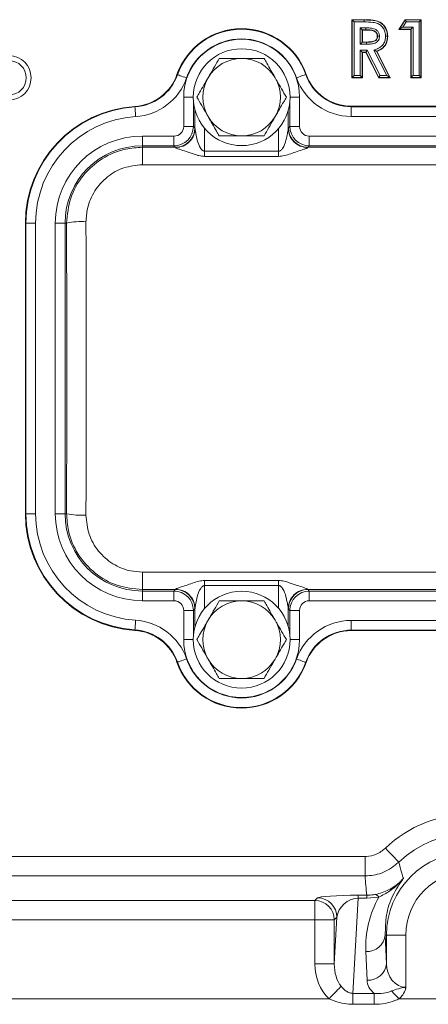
# Model space of a CAD drawing. Header units: millimetres. Extents: x 0 to 8410, y 0 to 5940.
# Tile 214 of 256: x 7441 to 7483, y 1395 to 1497. Entities that reach past the tile are written whole.
import ezdxf

# ---------------------------------------------------------------- set-up
doc = ezdxf.new("R2010")
doc.units = ezdxf.units.MM
doc.header["$LTSCALE"] = 10

msp = doc.modelspace()

# ---------------------------------------------------------------- linework, layer by layer
at = {"color": 7, "linetype": 'Continuous', "lineweight": 0}
for p, q in [((7475.385334, 1497.044765), (7476.640141, 1497.044765)), ((7475.413514, 1497.016587), (7475.385334, 1497.044765)), ((7475.385334, 1491.044767), (7475.385334, 1497.044765)), ((7476.640092, 1496.816702), (7476.640092, 1497.016587)), ((7480.231488, 1496.044763), (7480.874517, 1497.044765)), ((7480.8899, 1497.016587), (7480.874517, 1497.044765)), ((7480.874517, 1497.044765), (7482.53918, 1497.044765)), ((7482.511, 1497.016587), (7482.53918, 1497.044765)), ((7482.53918, 1497.044765), (7482.53918, 1491.044767)), ((7476.434077, 1495.996021), (7476.462257, 1495.967843)), ((7476.828843, 1495.967843), (7476.462257, 1495.967843)), ((7476.462257, 1495.967843), (7476.462257, 1494.737074)), ((7480.283112, 1496.072948), (7480.231488, 1496.044763)), ((7481.462257, 1496.044763), (7480.231488, 1496.044763)), ((7481.490437, 1496.072948), (7481.462257, 1496.044763)), ((7481.462257, 1491.044767), (7481.462257, 1496.044763)), ((7476.434077, 1494.708888), (7476.462257, 1494.737074)), ((7476.434077, 1494.708888), (7476.881887, 1494.708888)), ((7476.462257, 1494.737074), (7476.881728, 1494.737074)), ((7476.434077, 1493.68833), (7476.462257, 1493.660152)), ((7476.827642, 1493.660152), (7476.462257, 1493.660152)), ((7476.462257, 1493.660152), (7476.462257, 1491.044767)), ((7476.844973, 1493.68833), (7476.827642, 1493.660152)), ((7478.149758, 1491.044767), (7476.827642, 1493.660152)), ((7477.922897, 1493.798129), (7479.301043, 1491.072946)), ((7477.962257, 1493.782744), (7479.346872, 1491.044767)), ((7475.413514, 1491.072946), (7475.385334, 1491.044767)), ((7476.462257, 1491.044767), (7475.385334, 1491.044767)), ((7476.434077, 1491.072946), (7476.462257, 1491.044767)), ((7478.167088, 1491.072946), (7478.149758, 1491.044767)), ((7479.346872, 1491.044767), (7478.149758, 1491.044767)), ((7479.301043, 1491.072946), (7479.346872, 1491.044767)), ((7481.490437, 1491.072946), (7481.462257, 1491.044767)), ((7482.53918, 1491.044767), (7481.462257, 1491.044767)), ((7482.511, 1491.072946), (7482.53918, 1491.044767)), ((7475.314427, 1488.114588), (7512.68701, 1488.114588)), ((7459.184301, 1485.825807), (7459.184301, 1487.702333)), ((7468.817136, 1487.702333), (7468.817136, 1485.825807)), ((7441.6809, 1446.044766), (7441.6809, 1476.044767)), ((7459.184301, 1434.387196), (7459.184301, 1436.263722)), ((7468.817136, 1436.263722), (7468.817136, 1434.387196)), ((7512.68701, 1433.974944), (7475.314427, 1433.974944))]:
    msp.add_line(p, q, dxfattribs=at)
at = {"color": 8, "linetype": 'Continuous', "lineweight": 0}
for p, q in [((7475.413514, 1497.016587), (7476.640092, 1497.016587)), ((7475.413514, 1491.072946), (7475.413514, 1497.016587)), ((7475.613393, 1496.816702), (7475.613393, 1491.272822)), ((7476.640092, 1496.816702), (7475.613393, 1496.816702)), ((7480.283112, 1496.072948), (7480.8899, 1497.016587)), ((7480.999008, 1496.816702), (7480.649275, 1496.272825)), ((7480.649275, 1496.272825), (7481.690316, 1496.272825)), ((7480.8899, 1497.016587), (7482.511, 1497.016587)), ((7482.311122, 1496.816702), (7480.999008, 1496.816702)), ((7481.690316, 1496.272825), (7481.690316, 1491.272822)), ((7482.311122, 1491.272822), (7482.311122, 1496.816702)), ((7482.511, 1497.016587), (7482.511, 1491.072946)), ((7476.234198, 1496.195898), (7476.830503, 1496.195898)), ((7476.234198, 1494.509012), (7476.234198, 1496.195898)), ((7476.434077, 1495.996021), (7476.434077, 1494.708888)), ((7476.828953, 1495.996021), (7476.434077, 1495.996021)), ((7481.490437, 1496.072948), (7480.283112, 1496.072948)), ((7481.490437, 1491.072946), (7481.490437, 1496.072948)), ((7476.883013, 1494.509012), (7476.234198, 1494.509012)), ((7476.234198, 1493.888207), (7476.967897, 1493.888207)), ((7476.234198, 1491.272822), (7476.234198, 1493.888207)), ((7476.434077, 1493.68833), (7476.434077, 1491.072946)), ((7476.844973, 1493.68833), (7476.434077, 1493.68833)), ((7478.167088, 1491.072946), (7476.844973, 1493.68833)), ((7476.967897, 1493.888207), (7478.290012, 1491.272822)), ((7478.97598, 1491.272822), (7477.643719, 1493.907273)), ((7457.328166, 1491.381303), (7457.377876, 1491.363891)), ((7470.66621, 1491.401375), (7470.616552, 1491.383814)), ((7475.613393, 1491.272822), (7476.234198, 1491.272822)), ((7478.290012, 1491.272822), (7478.97598, 1491.272822)), ((7481.690316, 1491.272822), (7482.311122, 1491.272822)), ((7476.434077, 1491.072946), (7475.413514, 1491.072946)), ((7479.301043, 1491.072946), (7478.167088, 1491.072946)), ((7482.511, 1491.072946), (7481.490437, 1491.072946)), ((7452.986988, 1488.090396), (7452.990319, 1488.037832)), ((7458.018021, 1486.027308), (7458.018021, 1489.044763)), ((7459.000719, 1489.044763), (7458.018021, 1489.044763)), ((7459.01787, 1488.630988), (7459.01787, 1486.027308)), ((7468.983569, 1486.027308), (7468.983569, 1488.630988)), ((7469.983416, 1489.044763), (7469.000718, 1489.044763)), ((7469.983416, 1489.044763), (7469.983416, 1486.027308)), ((7475.314427, 1488.114588), (7475.314427, 1488.061913)), ((7475.314427, 1487.062067), (7475.314427, 1488.061913)), ((7475.314427, 1488.061913), (7512.68701, 1488.061913)), ((7512.68701, 1487.062067), (7475.314427, 1487.062067)), ((7459.01787, 1486.027308), (7458.018021, 1486.027308)), ((7459.01787, 1486.027308), (7459.175088, 1485.870086)), ((7460.184148, 1485.814624), (7460.184148, 1483.458735)), ((7467.817289, 1483.458735), (7467.817289, 1485.814624)), ((7468.826349, 1485.870086), (7468.983569, 1486.027308)), ((7469.983416, 1486.027308), (7468.983569, 1486.027308)), ((7453.750717, 1485.027462), (7453.750717, 1484.027617)), ((7453.750717, 1485.027462), (7457.018173, 1485.027462)), ((7453.750717, 1483.870395), (7453.750717, 1484.027617)), ((7457.018173, 1484.027617), (7453.750717, 1484.027617)), ((7457.018173, 1485.027462), (7457.018173, 1484.027617)), ((7457.175393, 1483.870395), (7457.018173, 1484.027617)), ((7470.983264, 1484.027617), (7470.826044, 1483.870395)), ((7470.983264, 1484.027617), (7470.983264, 1485.027462)), ((7470.983264, 1485.027462), (7517.018174, 1485.027462)), ((7517.018174, 1484.027617), (7470.983264, 1484.027617)), ((7453.750717, 1483.870395), (7453.750717, 1482.070945)), ((7453.750717, 1483.870395), (7457.175393, 1483.870395)), ((7460.184148, 1483.458735), (7467.817289, 1483.458735)), ((7470.826044, 1483.870395), (7517.175394, 1483.870395)), ((7534.25072, 1482.070945), (7453.750717, 1482.070945)), ((7467.817289, 1482.929386), (7460.184148, 1482.929386)), ((7441.6809, 1476.044767), (7441.733568, 1476.044767)), ((7441.733568, 1476.044767), (7442.733417, 1476.044767)), ((7441.733568, 1446.044766), (7441.733568, 1476.044767)), ((7442.733417, 1476.044767), (7442.733417, 1446.044766)), ((7444.768022, 1446.044766), (7444.768022, 1476.044767)), ((7444.768022, 1476.044767), (7445.767867, 1476.044767)), ((7445.767867, 1476.044767), (7445.767867, 1446.044766)), ((7445.933881, 1476.044767), (7445.767867, 1476.044767)), ((7441.6809, 1446.044766), (7441.733568, 1446.044766)), ((7441.733568, 1446.044766), (7442.733417, 1446.044766)), ((7444.768022, 1446.044766), (7445.767867, 1446.044766)), ((7445.933881, 1446.044766), (7445.767867, 1446.044766)), ((7453.750717, 1440.01858), (7534.25072, 1440.01858)), ((7453.750717, 1440.01858), (7453.750717, 1438.219134)), ((7460.184148, 1439.160142), (7467.817289, 1439.160142)), ((7467.817289, 1438.630797), (7460.184148, 1438.630797)), ((7460.184148, 1438.630797), (7460.184148, 1436.274905)), ((7467.817289, 1436.274905), (7467.817289, 1438.630797)), ((7457.175393, 1438.219134), (7453.750717, 1438.219134)), ((7453.750717, 1438.219134), (7453.750717, 1438.061916)), ((7453.750717, 1438.061916), (7457.018173, 1438.061916)), ((7453.750717, 1437.062066), (7453.750717, 1438.061916)), ((7457.018173, 1438.061916), (7457.175393, 1438.219134)), ((7457.018173, 1437.062066), (7457.018173, 1438.061916)), ((7517.175394, 1438.219134), (7470.826044, 1438.219134)), ((7470.826044, 1438.219134), (7470.983264, 1438.061916)), ((7470.983264, 1438.061916), (7517.018174, 1438.061916)), ((7470.983264, 1437.062066), (7470.983264, 1438.061916)), ((7457.018173, 1437.062066), (7453.750717, 1437.062066)), ((7517.018174, 1437.062066), (7470.983264, 1437.062066)), ((7458.018021, 1436.062221), (7459.01787, 1436.062221)), ((7458.018021, 1433.044765), (7458.018021, 1436.062221)), ((7459.175088, 1436.219439), (7459.01787, 1436.062221)), ((7459.01787, 1436.062221), (7459.01787, 1433.458541)), ((7468.983569, 1436.062221), (7468.826349, 1436.219439)), ((7468.983569, 1433.458541), (7468.983569, 1436.062221)), ((7469.983416, 1436.062221), (7468.983569, 1436.062221)), ((7469.983416, 1436.062221), (7469.983416, 1433.044765)), ((7475.314427, 1435.027462), (7512.68701, 1435.027462)), ((7475.314427, 1434.027612), (7475.314427, 1435.027462)), ((7452.986988, 1433.999133), (7452.990319, 1434.051696)), ((7512.68701, 1434.027612), (7475.314427, 1434.027612)), ((7475.314427, 1433.974944), (7475.314427, 1434.027612)), ((7458.018021, 1433.044765), (7459.000719, 1433.044765)), ((7469.983416, 1433.044765), (7469.000718, 1433.044765)), ((7457.328166, 1430.70823), (7457.377876, 1430.725634)), ((7470.66621, 1430.688158), (7470.616552, 1430.705715)), ((7335.746965, 1410.665041), (7476.75447, 1410.665041)), ((7476.75447, 1408.666259), (7476.75447, 1410.665041)), ((7476.75447, 1408.666259), (7335.746965, 1408.666259)), ((7410.932093, 1406.112168), (7471.569341, 1406.112168)), ((7471.569341, 1406.112168), (7471.838537, 1406.381363)), ((7471.569341, 1404.113388), (7471.569341, 1406.112168)), ((7476.040986, 1406.35271), (7475.492062, 1396.530302)), ((7476.040986, 1406.655396), (7476.927406, 1406.655396)), ((7476.040986, 1406.655396), (7476.040986, 1406.35271)), ((7476.927406, 1406.35271), (7476.040986, 1406.35271)), ((7476.927406, 1406.655396), (7476.927406, 1406.35271)), ((7478.148759, 1406.466663), (7476.927406, 1406.35271)), ((7471.569341, 1404.113388), (7410.932093, 1404.113388)), ((7471.569341, 1399.56563), (7471.569341, 1404.113388)), ((7471.569341, 1404.113388), (7473.568123, 1404.113388)), ((7473.568123, 1399.56563), (7473.837318, 1404.382581)), ((7473.837318, 1404.382581), (7473.568123, 1404.113388)), ((7473.568123, 1404.113388), (7473.568123, 1399.56563)), ((7478.825787, 1402.544765), (7478.949718, 1402.544765)), ((7478.825787, 1402.544765), (7478.949718, 1399.587432)), ((7478.949718, 1399.587432), (7478.949718, 1402.544765)), ((7478.949718, 1402.544765), (7480.949032, 1402.544765)), ((7480.949032, 1402.544765), (7480.949032, 1397.153382)), ((7476.950403, 1397.891335), (7476.826472, 1400.848668)), ((7471.569341, 1399.56563), (7473.568123, 1399.56563)), ((7409.482299, 1395.964916), (7473.019137, 1395.964916)), ((7475.492062, 1396.530302), (7477.66441, 1396.530302)), ((7475.492062, 1395.39956), (7475.492062, 1396.530302)), ((7477.66441, 1395.39956), (7477.66441, 1396.530302)), ((7480.259038, 1395.964916), (7494.742399, 1395.964916)), ((7477.66441, 1395.39956), (7475.492062, 1395.39956))]:
    msp.add_line(p, q, dxfattribs=at)
at = {"color": 7, "linetype": 'Continuous', "lineweight": 0, "flags": 128}
for points in [[(7475.413514, 1497.016587), (7475.418518, 1497.01158), (7475.430683, 1496.999413), (7475.449562, 1496.980533), (7475.474461, 1496.955641), (7475.504464, 1496.925637), (7475.538472, 1496.891625), (7475.575231, 1496.854864), (7475.613393, 1496.816702)], [(7476.640092, 1497.016587), (7476.640099, 1497.020319), (7476.640117, 1497.030795), (7476.640141, 1497.044765)], [(7480.283112, 1496.072948), (7480.29228, 1496.077948), (7480.314565, 1496.090114), (7480.349149, 1496.108994), (7480.394762, 1496.133894), (7480.449727, 1496.163897), (7480.512025, 1496.197902), (7480.579365, 1496.234663), (7480.649275, 1496.272825)], [(7480.8899, 1497.016587), (7480.892631, 1497.01158), (7480.899272, 1496.999413), (7480.909577, 1496.980533), (7480.923169, 1496.955641), (7480.939547, 1496.925637), (7480.95811, 1496.891625), (7480.978176, 1496.854864), (7480.999008, 1496.816702)], [(7481.490437, 1496.072948), (7481.495442, 1496.077948), (7481.507607, 1496.090114), (7481.526485, 1496.108994), (7481.551384, 1496.133894), (7481.581388, 1496.163897), (7481.615394, 1496.197902), (7481.652154, 1496.234663), (7481.690316, 1496.272825)], [(7482.311122, 1496.816702), (7482.349283, 1496.854864), (7482.386043, 1496.891625), (7482.420049, 1496.925637), (7482.450053, 1496.955641), (7482.474952, 1496.980533), (7482.493831, 1496.999413), (7482.505996, 1497.01158), (7482.511, 1497.016587)], [(7476.234198, 1496.195898), (7476.27236, 1496.157736), (7476.30912, 1496.120982), (7476.343127, 1496.08697), (7476.37313, 1496.056967), (7476.398029, 1496.032067), (7476.416908, 1496.013195), (7476.429073, 1496.001028), (7476.434077, 1495.996021)], [(7476.828953, 1495.996021), (7476.828919, 1495.987125), (7476.828843, 1495.967843)], [(7476.830503, 1496.195898), (7476.830207, 1496.157736), (7476.829922, 1496.120982), (7476.829658, 1496.086978), (7476.829425, 1496.056974), (7476.829233, 1496.032074), (7476.829086, 1496.013195), (7476.828991, 1496.001035), (7476.828953, 1495.996021)], [(7478.028912, 1495.355062), (7478.021228, 1495.35501), (7478.000719, 1495.354861)], [(7479.049458, 1495.340631), (7479.053195, 1495.340608), (7479.063672, 1495.340534), (7479.077642, 1495.340437)], [(7476.434077, 1494.708888), (7476.429073, 1494.703889), (7476.416908, 1494.691722), (7476.398029, 1494.672843), (7476.37313, 1494.647943), (7476.343127, 1494.617939), (7476.30912, 1494.583935), (7476.27236, 1494.547174), (7476.234198, 1494.509012)], [(7476.881887, 1494.708888), (7476.881844, 1494.71657), (7476.881728, 1494.737074)], [(7476.434077, 1493.68833), (7476.429073, 1493.693337), (7476.416908, 1493.705496), (7476.398029, 1493.724376), (7476.37313, 1493.749276), (7476.343127, 1493.77928), (7476.30912, 1493.813284), (7476.27236, 1493.850045), (7476.234198, 1493.888207)], [(7476.844973, 1493.68833), (7476.84805, 1493.693337), (7476.855531, 1493.705496), (7476.867142, 1493.724376), (7476.882455, 1493.749276), (7476.900907, 1493.77928), (7476.921821, 1493.813284), (7476.944428, 1493.850045), (7476.967897, 1493.888207)], [(7477.922897, 1493.798129), (7477.93787, 1493.792281), (7477.962257, 1493.782744)], [(7475.413514, 1491.072946), (7475.418518, 1491.077952), (7475.430683, 1491.090112), (7475.449562, 1491.108991), (7475.474461, 1491.133891), (7475.504464, 1491.163895), (7475.538472, 1491.197899), (7475.575231, 1491.23466), (7475.613393, 1491.272822)], [(7476.434077, 1491.072946), (7476.429073, 1491.077952), (7476.416908, 1491.090112), (7476.398029, 1491.108991), (7476.37313, 1491.133891), (7476.343127, 1491.163895), (7476.30912, 1491.197899), (7476.27236, 1491.23466), (7476.234198, 1491.272822)], [(7478.290012, 1491.272822), (7478.266543, 1491.23466), (7478.243936, 1491.197899), (7478.223022, 1491.163895), (7478.20457, 1491.133891), (7478.189257, 1491.108991), (7478.177647, 1491.090112), (7478.170166, 1491.077952), (7478.167088, 1491.072946)], [(7478.97598, 1491.272822), (7479.038043, 1491.23466), (7479.097824, 1491.197899), (7479.15313, 1491.163895), (7479.201925, 1491.133891), (7479.242418, 1491.108991), (7479.273121, 1491.090112), (7479.292905, 1491.077952), (7479.301043, 1491.072946)], [(7481.690316, 1491.272822), (7481.652154, 1491.23466), (7481.615394, 1491.197899), (7481.581388, 1491.163895), (7481.551384, 1491.133891), (7481.526485, 1491.108991), (7481.507607, 1491.090112), (7481.495442, 1491.077952), (7481.490437, 1491.072946)], [(7482.311122, 1491.272822), (7482.349283, 1491.23466), (7482.386043, 1491.197899), (7482.420049, 1491.163895), (7482.450053, 1491.133891), (7482.474952, 1491.108991), (7482.493831, 1491.090112), (7482.505996, 1491.077952), (7482.511, 1491.072946)]]:
    msp.add_lwpolyline(points, dxfattribs=at)
at = {"color": 8, "linetype": 'Continuous', "lineweight": 0, "flags": 128}
for points in [[(7458.321541, 1491.03345), (7458.139433, 1491.09722), (7457.96417, 1491.15859), (7457.802336, 1491.215259), (7457.660016, 1491.265096), (7457.54256, 1491.306223), (7457.454379, 1491.337106), (7457.398788, 1491.356574), (7457.377876, 1491.363891)], [(7469.673886, 1491.050534), (7469.855801, 1491.114848), (7470.030879, 1491.176747), (7470.192541, 1491.233908), (7470.33471, 1491.284169), (7470.452043, 1491.325654), (7470.540131, 1491.356798), (7470.595662, 1491.37643), (7470.616552, 1491.383814)], [(7452.990319, 1488.037832), (7452.991719, 1488.015719), (7452.995448, 1487.956941), (7453.00136, 1487.863697), (7453.009236, 1487.739496), (7453.018776, 1487.589002), (7453.029628, 1487.417877), (7453.041377, 1487.232551), (7453.053585, 1487.039991)], [(7452.990319, 1434.051696), (7452.991719, 1434.073806), (7452.995448, 1434.132591), (7453.00136, 1434.225835), (7453.009236, 1434.350036), (7453.018776, 1434.500527), (7453.029628, 1434.671652), (7453.041377, 1434.856978), (7453.053585, 1435.049542)], [(7457.377876, 1430.725634), (7457.398788, 1430.732958), (7457.454379, 1430.752423), (7457.54256, 1430.783302), (7457.660016, 1430.824433), (7457.802336, 1430.87427), (7457.96417, 1430.930939), (7458.139433, 1430.992309), (7458.321541, 1431.056079)], [(7470.616552, 1430.705715), (7470.595662, 1430.713099), (7470.540131, 1430.732735), (7470.452043, 1430.763878), (7470.33471, 1430.805359), (7470.192541, 1430.855625), (7470.030879, 1430.912782), (7469.855801, 1430.974681), (7469.673886, 1431.038998)], [(7480.227943, 1410.070025), (7480.195145, 1410.103962), (7480.11193, 1410.190067), (7479.981393, 1410.325134), (7479.808384, 1410.504151), (7479.599331, 1410.72046), (7479.362006, 1410.966024), (7479.105228, 1411.231717), (7478.838538, 1411.507666)], [(7473.019137, 1395.964916), (7473.212845, 1396.167997), (7473.402719, 1396.367059), (7473.585002, 1396.558163), (7473.756087, 1396.737527), (7473.912589, 1396.901603), (7474.05141, 1397.047142), (7474.169804, 1397.171265), (7474.265427, 1397.271515)], [(7480.259038, 1395.964916), (7480.155501, 1396.07248), (7480.052542, 1396.179443), (7479.950736, 1396.285211), (7479.85065, 1396.38919), (7479.752843, 1396.490802), (7479.65786, 1396.58948), (7479.566232, 1396.684672), (7479.478471, 1396.775848)]]:
    msp.add_lwpolyline(points, dxfattribs=at)
at = {"color": 8, "linetype": 'Continuous', "lineweight": 0}
for radius in [2.267949, 1.767949]:
    msp.add_circle((7440.000719, 1491.044765), radius, dxfattribs=at)
at = {"color": 7, "linetype": 'Continuous', "lineweight": 0}
for centre in [(7464.000719, 1489.044765), (7464.000719, 1433.044765)]:
    msp.add_circle(centre, 5, dxfattribs=at)
for centre, radius, start, end in [((7464.000719, 1489.044765), 7.06982, 19.47122063, 160.70121316), ((7464.000719, 1489.044765), 4, 90, 150), ((7464.000719, 1489.044765), 4, 30, 90), ((7452.675023, 1493.010698), 4.93018, 273.62788287, 340.70121316), ((7475.314427, 1493.044765), 4.93018, 199.47122063, 270), ((7464.000719, 1489.044765), 4, 150, 210), ((7464.000719, 1489.044765), 4, 330, 30), ((7453.750719, 1476.044765), 12.06982, 93.62788287, 180), ((7464.000719, 1489.044765), 4, 210, 270), ((7464.000719, 1489.044765), 4, 270, 330), ((7453.750719, 1446.044765), 12.06982, 180, 266.37211713), ((7464.000719, 1433.044765), 4, 90, 150), ((7464.000719, 1433.044765), 4, 30, 90), ((7464.000719, 1433.044765), 4, 150, 210), ((7464.000719, 1433.044765), 4, 330, 30), ((7452.675023, 1429.078832), 4.93018, 19.29878684, 86.37211713), ((7475.314427, 1429.044765), 4.93018, 90, 160.52877937), ((7464.000719, 1433.044765), 7.06982, 199.29878684, 340.52877937), ((7464.000719, 1433.044765), 4, 210, 270), ((7464.000719, 1433.044765), 4, 270, 330)]:
    msp.add_arc(centre, radius, start, end, dxfattribs=at)
at = {"color": 8, "linetype": 'Continuous', "lineweight": 0}
for centre, radius, start, end in [((7464.000719, 1489.044765), 7.01715, 19.47122063, 160.70121316), ((7464.000719, 1489.044765), 5.982697, 0, 180), ((7464.000719, 1489.044765), 6.017303, 19.47122063, 160.70121316), ((7452.675023, 1493.010698), 4.98285, 273.62788287, 340.70121316), ((7475.314427, 1493.044765), 4.98285, 199.47122063, 270), ((7452.675023, 1493.010698), 5.982697, 273.62788287, 340.70121316), ((7475.314427, 1493.044765), 5.982697, 199.47122063, 270), ((7453.750719, 1476.044765), 12.01715, 93.62788287, 180), ((7453.750719, 1476.044765), 11.017303, 93.62788287, 180), ((7457.017869, 1486.027614), 2, 270.00872709, 359.99127291), ((7457.174679, 1485.870804), 2.00041, 270.02047099, 359.97942228), ((7470.826758, 1485.870804), 2.00041, 180.02057772, 269.97952901), ((7470.983568, 1486.027614), 2, 180.00872709, 269.99127291), ((7453.750719, 1476.044765), 8.982697, 90, 180), ((7453.750719, 1476.044765), 7.98285, 90, 180), ((7447.457007, 1468.861744), 7.342733, 86.27868548, 101.9719637), ((7453.750719, 1446.044765), 12.01715, 180, 266.37211713), ((7453.750719, 1446.044765), 11.017303, 180, 266.37211713), ((7453.750719, 1446.044765), 8.982697, 180, 270), ((7453.750719, 1446.044765), 7.98285, 180, 270), ((7447.457007, 1453.227789), 7.342733, 258.0280363, 273.72131452), ((7457.017869, 1436.061915), 2, 0.00872709, 89.99127291), ((7457.174685, 1436.21873), 2.000404, 0.02030297, 89.97969703), ((7470.826752, 1436.21873), 2.000404, 90.02030297, 179.97969703), ((7470.983568, 1436.061915), 2, 90.00872709, 179.99127291), ((7452.675023, 1429.078832), 5.982697, 19.29878684, 86.37211713), ((7475.314427, 1429.044765), 5.982697, 90, 160.52877937), ((7452.675023, 1429.078832), 4.98285, 19.29878684, 86.37211713), ((7475.314427, 1429.044765), 4.98285, 90, 160.52877937), ((7464.000719, 1433.044765), 5.982697, 180, 0), ((7464.000719, 1433.044765), 7.01715, 199.29878684, 340.52877937), ((7464.000719, 1433.044765), 6.017303, 199.29878684, 340.52877937), ((7487.500719, 1402.544765), 12.46463, 45.97749004, 134.02250996), ((7487.500719, 1402.544765), 10.465315, 45.97749004, 134.02250996), ((7487.500719, 1402.544765), 8.551001, 0, 180), ((7487.500719, 1402.544765), 6.551686, 0, 180), ((7471.566489, 1404.110534), 2.001636, 0.08168312, 89.91834358), ((7471.835681, 1404.379727), 2.001639, 0.08171013, 89.91826317), ((7477.71108, 1406.264799), 0.481988, 24.75981962, 79.42078146), ((7476.938358, 1402.743199), 1.897832, 266.62019385, 353.9982869), ((7477.06229, 1399.785865), 1.89783, 266.62016296, 353.99831778)]:
    msp.add_arc(centre, radius, start, end, dxfattribs=at)
for centre, major_axis, ratio, start_param, end_param in [((7457.017869, 1486.027614), (0.707322, -0.707322), 0.9996954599, 5.497939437, 7.0684311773), ((7459.173871, 1481.870699), (0, 4), 0.0174550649, 6.1332293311, 6.2657320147), ((7468.827567, 1481.870699), (0, 4), 0.0174550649, 0.0174532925, 0.1499559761), ((7470.983568, 1486.027614), (0.707322, 0.707322), 0.9996954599, 2.3563467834, 3.9268385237), ((7457.174175, 1481.870699), (0, 2), 0.0349101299, 6.1332293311, 6.2657320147), ((7470.827262, 1481.870699), (0, 2), 0.0349101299, 0.0174532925, 0.1499559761), ((7442.31268, 1461.044765), (0, 208), 0.0174550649, 4.6402109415, 4.7845670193), ((7444.312376, 1461.044765), (0, 210), 0.0172888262, 4.6402109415, 4.7845670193), ((7457.174175, 1440.218831), (0, 2), 0.0349101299, 3.1590459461, 3.2915486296), ((7470.827262, 1440.218831), (0, 2), 0.0349101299, 2.9916366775, 3.1241393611), ((7457.017869, 1436.061915), (-0.707322, -0.707322), 0.9996954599, 2.3563467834, 3.9268385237), ((7459.173871, 1440.218831), (0, 4), 0.0174550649, 3.1590459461, 3.2915486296), ((7468.827567, 1440.218831), (0, 4), 0.0174550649, 2.9916366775, 3.1241393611), ((7470.983568, 1436.061915), (-0.707322, 0.707322), 0.9996954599, 5.497939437, 7.0684311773), ((7487.500719, 1409.755308), (0, 16.279558), 0.6615889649, 1.637743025, 1.7623837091), ((7475.835811, 1406.3762), (4.00701, 0.014366), 0.0695845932, 1.519320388, 3.0716217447), ((7475.835811, 1404.377419), (1.605522, 1.368964), 0.8871414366, 0.8210960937, 2.3733974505), ((7487.500719, 1401.296773), (0, 10.693025), 0.9991215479, 1.0661674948, 1.6127148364), ((7475.571779, 1399.65286), (0.263298, 4.71143), 0.8476764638, 1.6366282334, 2.5158227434), ((7475.571779, 1399.65286), (0.168701, 3.018718), 0.6615006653, 1.6366282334, 2.5158227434), ((7480.949032, 1399.65286), (0, 2.499477), 0.8001672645, 1.5969762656, 3.1415926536), ((7480.949032, 1397.956764), (4, 0), 0.6248693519, 3.1677725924, 3.7489559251)]:
    msp.add_ellipse(centre, major_axis=major_axis, ratio=ratio, start_param=start_param, end_param=end_param, dxfattribs=at)
for points, knots in [([(7478.849557, 1495.342009), (7478.844539, 1495.451459), (7478.832689, 1495.709907), (7478.693143, 1496.091526), (7478.426687, 1496.434824), (7478.036018, 1496.686462), (7477.420394, 1496.803745), (7476.942966, 1496.811673), (7476.640092, 1496.816702)], [0, 0, 0, 0, 0.107593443, 0.2540627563, 0.3916073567, 0.5293156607, 0.7014040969, 1, 1, 1, 1]), ([(7476.640101, 1497.016587), (7476.952004, 1497.011484), (7477.456348, 1497.003233), (7478.119853, 1496.87172), (7478.563056, 1496.5858), (7478.870708, 1496.190508), (7479.03021, 1495.755605), (7479.0438, 1495.462608), (7479.049458, 1495.340631)], [0, 0, 0, 0, 0.278626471, 0.450536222, 0.59545843, 0.7388792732, 0.8912927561, 1, 1, 1, 1]), ([(7478.028912, 1495.355062), (7478.028403, 1495.370298), (7478.025771, 1495.44916), (7477.991657, 1495.596506), (7477.872137, 1495.766543), (7477.628513, 1495.942349), (7477.255836, 1495.991679), (7476.965465, 1495.994633), (7476.828953, 1495.996021)], [0, 0, 0, 0, 0.0298674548, 0.1545994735, 0.2893314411, 0.4281314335, 0.7311489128, 1, 1, 1, 1]), ([(7476.830503, 1496.195898), (7476.971905, 1496.194675), (7477.293112, 1496.191898), (7477.717376, 1496.127018), (7478.019136, 1495.90757), (7478.17822, 1495.67959), (7478.224668, 1495.481443), (7478.228245, 1495.375412), (7478.228883, 1495.3565)], [0, 0, 0, 0, 0.2314214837, 0.5256929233, 0.6761726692, 0.8270714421, 0.9691559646, 1, 1, 1, 1]), ([(7476.881887, 1494.708888), (7476.90891, 1494.709216), (7477.183156, 1494.712541), (7477.532784, 1494.719463), (7477.856906, 1494.899707), (7477.965701, 1495.037647), (7478.022191, 1495.194896), (7478.02671, 1495.302574), (7478.028912, 1495.355062)], [0, 0, 0, 0, 0.0542771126, 0.5508372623, 0.6708514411, 0.7847540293, 0.8950772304, 1, 1, 1, 1]), ([(7478.228883, 1495.3565), (7478.225861, 1495.289975), (7478.219443, 1495.148688), (7478.142108, 1494.93634), (7477.99199, 1494.747228), (7477.695561, 1494.576868), (7477.338001, 1494.522878), (7477.037783, 1494.510568), (7476.910696, 1494.50929), (7476.883013, 1494.509012)], [0, 0, 0, 0, 0.109864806, 0.2333296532, 0.3675378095, 0.5009364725, 0.7895615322, 0.9541595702, 1, 1, 1, 1]), ([(7477.643719, 1493.907273), (7477.769722, 1493.951481), (7477.979918, 1494.025227), (7478.307981, 1494.19185), (7478.51671, 1494.365984), (7478.700048, 1494.623999), (7478.82743, 1494.918336), (7478.842184, 1495.200834), (7478.849557, 1495.342009)], [0, 0, 0, 0, 0.1962124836, 0.327317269, 0.5408554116, 0.5858667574, 0.7930429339, 1, 1, 1, 1]), ([(7479.049458, 1495.340631), (7479.040818, 1495.183423), (7479.023189, 1494.862645), (7478.877068, 1494.527757), (7478.664299, 1494.228844), (7478.379045, 1493.983643), (7478.072719, 1493.859061), (7477.922897, 1493.798129)], [0, 0, 0, 0, 0.2287057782, 0.466669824, 0.5186428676, 0.7645707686, 1, 1, 1, 1]), ([(7445.933881, 1476.044767), (7446.019768, 1476.925298), (7446.191542, 1478.686356), (7447.541249, 1481.0333), (7449.528638, 1482.80334), (7451.72751, 1483.73797), (7453.177709, 1483.83289), (7453.750717, 1483.870395)], [0, 0, 0, 0, 0.2150746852, 0.4301484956, 0.6451794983, 0.8598019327, 1, 1, 1, 1]), ([(7457.184606, 1483.848252), (7457.191385, 1483.838771), (7457.205426, 1483.819136), (7457.326652, 1483.755404), (7457.677774, 1483.626494), (7458.31174, 1483.438262), (7458.980932, 1483.205138), (7459.609632, 1482.983915), (7459.986551, 1482.948141), (7460.184148, 1482.929386)], [0, 0, 0, 0, 0.0453732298, 0.0939761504, 0.2119496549, 0.4346676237, 0.6867172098, 0.8357633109, 1, 1, 1, 1]), ([(7460.184148, 1482.929386), (7460.184148, 1483.012292), (7460.184148, 1483.178102), (7460.184148, 1483.365191), (7460.184148, 1483.458735)], [0, 0, 0, 0, 0.4999997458, 1, 1, 1, 1]), ([(7467.817289, 1482.929386), (7468.017002, 1482.950942), (7468.695077, 1483.02413), (7469.531612, 1483.403455), (7470.323791, 1483.625302), (7470.674796, 1483.755492), (7470.796008, 1483.819112), (7470.810051, 1483.838764), (7470.816831, 1483.848252)], [0, 0, 0, 0, 0.16644306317, 0.56511427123, 0.78794321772, 0.90596949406, 0.95460377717, 1, 1, 1, 1]), ([(7467.817289, 1483.458735), (7467.817289, 1483.365191), (7467.817289, 1483.178102), (7467.817289, 1483.012292), (7467.817289, 1482.929386)], [0, 0, 0, 0, 0.5000002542, 1, 1, 1, 1]), ([(7453.750717, 1482.070945), (7453.1037, 1482.007311), (7451.809822, 1481.880057), (7450.082566, 1480.889389), (7448.76599, 1479.426808), (7448.040779, 1477.768253), (7447.964894, 1476.650356), (7447.933576, 1476.188995)], [0, 0, 0, 0, 0.2107987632, 0.421546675, 0.6337480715, 0.8488463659, 1, 1, 1, 1]), ([(7453.750717, 1438.219134), (7452.873753, 1438.305222), (7451.119873, 1438.477394), (7448.781422, 1439.819593), (7447.012975, 1441.796608), (7446.068393, 1443.998638), (7445.972324, 1445.459988), (7445.933881, 1446.044766)], [0, 0, 0, 0, 0.2138834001, 0.4277552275, 0.6419612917, 0.8567261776, 1, 1, 1, 1]), ([(7447.933576, 1445.900537), (7447.998328, 1445.233309), (7448.127841, 1443.898755), (7449.149009, 1442.122551), (7450.650047, 1440.792607), (7452.283642, 1440.111143), (7453.344909, 1440.044184), (7453.750717, 1440.01858)], [0, 0, 0, 0, 0.2180004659, 0.4360326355, 0.6530406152, 0.8673292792, 1, 1, 1, 1]), ([(7460.184148, 1439.160142), (7459.984435, 1439.138588), (7459.306359, 1439.065405), (7458.469826, 1438.686071), (7457.677646, 1438.464229), (7457.326641, 1438.334043), (7457.205429, 1438.270416), (7457.191386, 1438.250765), (7457.184606, 1438.241277)], [0, 0, 0, 0, 0.1664429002, 0.5651143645, 0.7879429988, 0.9059692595, 0.9546037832, 1, 1, 1, 1]), ([(7460.184148, 1438.630797), (7460.184148, 1438.72434), (7460.184148, 1438.911428), (7460.184148, 1439.077237), (7460.184148, 1439.160142)], [0, 0, 0, 0, 0.4999969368, 1, 1, 1, 1]), ([(7470.816831, 1438.241277), (7470.810052, 1438.250759), (7470.796012, 1438.270398), (7470.674785, 1438.33412), (7470.323665, 1438.463044), (7469.689696, 1438.651263), (7469.020507, 1438.884392), (7468.391806, 1439.105613), (7468.014886, 1439.141388), (7467.817289, 1439.160142)], [0, 0, 0, 0, 0.0453734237, 0.0939760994, 0.2119498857, 0.4346675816, 0.6867167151, 0.8357633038, 1, 1, 1, 1]), ([(7467.817289, 1438.630797), (7467.817289, 1438.72434), (7467.817289, 1438.911428), (7467.817289, 1439.077237), (7467.817289, 1439.160142)], [0, 0, 0, 0, 0.4999969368, 1, 1, 1, 1]), ([(7476.75447, 1410.665041), (7476.801162, 1410.665774), (7477.183279, 1410.671774), (7477.958854, 1410.828119), (7478.533059, 1411.271687), (7478.838538, 1411.507666)], [0, 0, 0, 0, 0.0611628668, 0.5005365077, 1, 1, 1, 1]), ([(7480.227943, 1410.070025), (7479.718788, 1409.676903), (7478.761694, 1408.937925), (7477.469146, 1408.677493), (7476.832291, 1408.667482), (7476.75447, 1408.666259)], [0, 0, 0, 0, 0.49944075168, 0.93883364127, 1, 1, 1, 1]), ([(7480.227943, 1410.070025), (7480.246886, 1409.99042), (7480.35994, 1409.515339), (7480.51532, 1408.978379), (7480.672379, 1408.511397), (7480.701673, 1408.426997), (7480.707321, 1408.410726)], [0, 0, 0, 0, 0.1414533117, 0.844198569, 0.9699638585, 1, 1, 1, 1]), ([(7477.79957, 1406.738594), (7478.265185, 1406.866018), (7479.193616, 1407.1201), (7480.152458, 1407.818097), (7480.602459, 1408.28974), (7480.703324, 1408.406115), (7480.707321, 1408.410726)], [0, 0, 0, 0, 0.4345922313, 0.8665722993, 0.9947135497, 1, 1, 1, 1]), ([(7480.707321, 1408.410726), (7480.703234, 1408.405908), (7480.602991, 1408.287733), (7480.171616, 1407.80864), (7479.338867, 1407.065171), (7478.539387, 1406.663111), (7478.148759, 1406.466663)], [0, 0, 0, 0, 0.00565864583, 0.13879371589, 0.57921308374, 1, 1, 1, 1]), ([(7480.707321, 1408.410726), (7480.311471, 1407.826542), (7479.470691, 1406.58574), (7478.868296, 1404.607892), (7478.840021, 1403.235628), (7478.825787, 1402.544765)], [0, 0, 0, 0, 0.30641143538, 0.6508146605, 1, 1, 1, 1]), ([(7476.927406, 1406.655396), (7477.16042, 1406.664762), (7477.462163, 1406.67689), (7477.736975, 1406.727147), (7477.79957, 1406.738594)], [0, 0, 0, 0, 0.7722275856, 1, 1, 1, 1]), ([(7474.265427, 1397.271515), (7474.432783, 1397.086501), (7474.680013, 1396.813185), (7475.057118, 1396.610035), (7475.295869, 1396.539268), (7475.423268, 1396.533446), (7475.492062, 1396.530302)], [0, 0, 0, 0, 0.5083109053, 0.75091525, 0.8654968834, 1, 1, 1, 1]), ([(7477.66441, 1396.530302), (7477.99855, 1396.507554), (7478.621419, 1396.46515), (7479.207018, 1396.677441), (7479.478471, 1396.775848)], [0, 0, 0, 0, 0.5364534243, 1, 1, 1, 1]), ([(7479.478471, 1396.775848), (7479.711223, 1396.851901), (7480.018859, 1396.952423), (7480.415128, 1397.076418), (7480.62293, 1397.124916), (7480.777469, 1397.145351), (7480.856563, 1397.150999), (7480.896443, 1397.152591), (7480.91643, 1397.15307), (7480.927859, 1397.15325), (7480.937775, 1397.153358), (7480.944833, 1397.153373), (7480.949032, 1397.153382)], [0, 0, 0, 0, 0.4910211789, 0.6489978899, 0.8182892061, 0.9046885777, 0.9482649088, 0.9701081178, 0.9810372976, 0.9865027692, 0.9919686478, 1, 1, 1, 1]), ([(7480.949032, 1397.153382), (7480.94903, 1397.153219), (7480.949028, 1397.153014), (7480.949026, 1397.152766), (7480.949022, 1397.152596), (7480.949018, 1397.152298), (7480.949002, 1397.151704), (7480.948969, 1397.150514), (7480.948809, 1397.146462), (7480.948, 1397.133755), (7480.943777, 1397.095644), (7480.923445, 1396.989434), (7480.822088, 1396.685668), (7480.596323, 1396.31505), (7480.351257, 1396.060648), (7480.259038, 1395.964916)], [0, 0, 0, 0, 0.0003500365, 0.0004413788, 0.0005327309, 0.0007154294, 0.0010802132, 0.0018105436, 0.0032710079, 0.0097886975, 0.0291502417, 0.0855759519, 0.2416356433, 0.7146237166, 1, 1, 1, 1]), ([(7475.492062, 1395.39956), (7475.35556, 1395.40281), (7474.89035, 1395.413885), (7474.042239, 1395.549314), (7473.378029, 1395.819127), (7473.019137, 1395.964916)], [0, 0, 0, 0, 0.1602890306, 0.5462787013, 1, 1, 1, 1]), ([(7480.259038, 1395.964916), (7480.115423, 1395.89963), (7479.652211, 1395.689057), (7478.784179, 1395.449388), (7478.048552, 1395.416654), (7477.66441, 1395.39956)], [0, 0, 0, 0, 0.1767567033, 0.5701057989, 1, 1, 1, 1])]:
    msp.add_open_spline(points, degree=3, knots=knots, dxfattribs=at)
at = {"color": 7, "linetype": 'Continuous', "lineweight": 0}
for points, knots in [([(7476.640141, 1497.044765), (7476.957538, 1497.039853), (7477.476777, 1497.031817), (7478.157752, 1496.889169), (7478.607637, 1496.583046), (7478.91456, 1496.171467), (7479.061041, 1495.735329), (7479.073043, 1495.449825), (7479.077642, 1495.340437)], [0, 0, 0, 0, 0.2798874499, 0.457876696, 0.6033405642, 0.7486273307, 0.9036887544, 1, 1, 1, 1]), ([(7478.000719, 1495.354861), (7477.992312, 1495.43143), (7477.97643, 1495.576064), (7477.849873, 1495.745937), (7477.674339, 1495.875312), (7477.327203, 1495.970473), (7477.034441, 1495.968928), (7476.828843, 1495.967843)], [0, 0, 0, 0, 0.1525460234, 0.2881509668, 0.4118338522, 0.5869470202, 1, 1, 1, 1]), ([(7476.881728, 1494.737074), (7477.019177, 1494.740333), (7477.294877, 1494.74687), (7477.632913, 1494.801091), (7477.858215, 1494.936741), (7477.962851, 1495.091022), (7477.997976, 1495.238631), (7478.000081, 1495.327832), (7478.000719, 1495.354861)], [0, 0, 0, 0, 0.2844442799, 0.5705518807, 0.6926741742, 0.8158786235, 0.9442083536, 1, 1, 1, 1]), ([(7479.077642, 1495.340437), (7479.063218, 1495.137024), (7479.037668, 1494.776701), (7478.790024, 1494.312588), (7478.425924, 1493.979316), (7478.121981, 1493.850459), (7477.962257, 1493.782744)], [0, 0, 0, 0, 0.2942688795, 0.5212637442, 0.7484221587, 1, 1, 1, 1]), ([(7478.228883, 1495.3565), (7478.225106, 1495.356473), (7478.212648, 1495.356383), (7478.177987, 1495.356134), (7478.126715, 1495.35576), (7478.074442, 1495.355398), (7478.037893, 1495.355124), (7478.031906, 1495.355083), (7478.028912, 1495.355062)], [0, 0, 0, 0, 0.0370303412, 0.1221355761, 0.3416905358, 0.5611740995, 0.7805917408, 1, 1, 1, 1]), ([(7478.849557, 1495.342009), (7478.854709, 1495.341974), (7478.867145, 1495.341891), (7478.901707, 1495.341651), (7478.951645, 1495.341311), (7479.003917, 1495.340947), (7479.040482, 1495.340697), (7479.046466, 1495.340653), (7479.049458, 1495.340631)], [0, 0, 0, 0, 0.0505048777, 0.1219178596, 0.3414671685, 0.5610012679, 0.7804631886, 1, 1, 1, 1]), ([(7476.881887, 1494.708888), (7476.881904, 1494.705895), (7476.881937, 1494.699907), (7476.882143, 1494.663365), (7476.882438, 1494.611071), (7476.882699, 1494.564731), (7476.882893, 1494.530362), (7476.882963, 1494.517927), (7476.883013, 1494.509012)], [0, 0, 0, 0, 0.2195534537, 0.4391179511, 0.6586114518, 0.8781686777, 0.9126542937, 1, 1, 1, 1]), ([(7477.643719, 1493.907273), (7477.6446, 1493.90693), (7477.671822, 1493.896342), (7477.734991, 1493.871565), (7477.818783, 1493.838846), (7477.880451, 1493.814729), (7477.914462, 1493.801431), (7477.920079, 1493.799232), (7477.922897, 1493.798129)], [0, 0, 0, 0, 0.0073069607, 0.2257664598, 0.5245756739, 0.7287522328, 0.8639488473, 1, 1, 1, 1]), ([(7461.691317, 1493.044764), (7461.362072, 1492.474484), (7460.983483, 1491.818739), (7460.588143, 1491.134011), (7460.536617, 1491.044767)], [0, 0, 0, 0, 0.8696661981, 1, 1, 1, 1]), ([(7464.000719, 1493.044764), (7463.909342, 1493.044764), (7463.194629, 1493.044764), (7462.410929, 1493.044764), (7461.76143, 1493.044764), (7461.691317, 1493.044764)], [0, 0, 0, 0, 0.1156469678, 0.904535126, 1, 1, 1, 1]), ([(7466.31012, 1493.044764), (7466.115069, 1493.044764), (7465.377092, 1493.044764), (7464.584112, 1493.044764), (7464.000719, 1493.044764)], [0, 0, 0, 0, 0.2643043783, 1, 1, 1, 1]), ([(7467.46482, 1491.044767), (7467.167596, 1491.559577), (7466.771171, 1492.246208), (7466.402401, 1492.884931), (7466.31012, 1493.044764)], [0, 0, 0, 0, 0.7497613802, 1, 1, 1, 1]), ([(7460.536617, 1491.044767), (7460.239391, 1490.529959), (7459.842964, 1489.843328), (7459.474197, 1489.204599), (7459.381916, 1489.044763)], [0, 0, 0, 0, 0.7497594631, 1, 1, 1, 1]), ([(7468.619521, 1489.044763), (7468.29027, 1489.61504), (7467.911675, 1490.270784), (7467.516346, 1490.955522), (7467.46482, 1491.044767)], [0, 0, 0, 0, 0.8696642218, 1, 1, 1, 1]), ([(7459.381916, 1489.044763), (7459.711168, 1488.474489), (7460.089764, 1487.818748), (7460.485091, 1487.134013), (7460.536617, 1487.044767)], [0, 0, 0, 0, 0.869663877, 1, 1, 1, 1]), ([(7467.46482, 1487.044767), (7467.762045, 1487.559576), (7468.15847, 1488.246207), (7468.52724, 1488.88493), (7468.619521, 1489.044763)], [0, 0, 0, 0, 0.7497613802, 1, 1, 1, 1]), ([(7460.536617, 1487.044767), (7460.833843, 1486.529959), (7461.230273, 1485.843328), (7461.599037, 1485.204599), (7461.691317, 1485.044763)], [0, 0, 0, 0, 0.7497598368, 1, 1, 1, 1]), ([(7466.31012, 1485.044763), (7466.639369, 1485.615041), (7467.017962, 1486.270786), (7467.413294, 1486.955521), (7467.46482, 1487.044767)], [0, 0, 0, 0, 0.8696638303, 1, 1, 1, 1]), ([(7459.184301, 1485.825807), (7459.153661, 1485.567105), (7459.092382, 1485.049696), (7458.629703, 1484.396716), (7457.969403, 1483.939157), (7457.446205, 1483.878553), (7457.184606, 1483.848252)], [0, 0, 0, 0, 0.2499983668, 0.4999998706, 0.7499996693, 1, 1, 1, 1]), ([(7459.184301, 1485.825807), (7459.186189, 1485.804772), (7459.190331, 1485.758603), (7459.209966, 1485.643612), (7459.231841, 1485.524475), (7459.250381, 1485.426418), (7459.260781, 1485.371659), (7459.266281, 1485.342756), (7459.2691, 1485.327926), (7459.270533, 1485.320402), (7459.271248, 1485.316641), (7459.271614, 1485.314729), (7459.271789, 1485.313795), (7459.271884, 1485.313316), (7459.271927, 1485.313063), (7459.271949, 1485.31297), (7459.271962, 1485.312883), (7459.271967, 1485.312874), (7459.302205, 1485.046551), (7459.433557, 1484.572857), (7459.630349, 1483.9146), (7459.925577, 1483.561124), (7460.07714, 1483.471016), (7460.150057, 1483.462648), (7460.184148, 1483.458735)], [0, 0, 0, 0, 0.0427509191, 0.0938305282, 0.1552479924, 0.1902348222, 0.2088411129, 0.2184254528, 0.2232880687, 0.2257373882, 0.2269700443, 0.2275843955, 0.227893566, 0.2280456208, 0.228122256, 0.2281640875, 0.2281822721, 0.2281952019, 0.2282003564, 0.4849928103, 0.8209760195, 0.925161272, 0.9650105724, 1, 1, 1, 1]), ([(7461.691317, 1485.044763), (7461.76143, 1485.044763), (7462.410929, 1485.044763), (7463.194629, 1485.044763), (7463.909342, 1485.044763), (7464.000719, 1485.044763)], [0, 0, 0, 0, 0.095464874, 0.8843530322, 1, 1, 1, 1]), ([(7464.000719, 1485.044763), (7464.584112, 1485.044763), (7465.377092, 1485.044763), (7466.115069, 1485.044763), (7466.31012, 1485.044763)], [0, 0, 0, 0, 0.7356956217, 1, 1, 1, 1]), ([(7467.817289, 1483.458735), (7467.851381, 1483.462665), (7467.924303, 1483.471071), (7468.075899, 1483.561099), (7468.370342, 1483.916917), (7468.576403, 1484.546979), (7468.710597, 1485.209478), (7468.782266, 1485.590059), (7468.811106, 1485.758572), (7468.815249, 1485.80476), (7468.817136, 1485.825807)], [0, 0, 0, 0, 0.0350047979, 0.0748726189, 0.1790957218, 0.5151510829, 0.7720186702, 0.9061309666, 0.957226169, 1, 1, 1, 1]), ([(7470.816831, 1483.848252), (7470.555232, 1483.878553), (7470.032034, 1483.939157), (7469.371734, 1484.396716), (7468.909055, 1485.049696), (7468.847776, 1485.567105), (7468.817136, 1485.825807)], [0, 0, 0, 0, 0.2500003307, 0.5000001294, 0.7500016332, 1, 1, 1, 1]), ([(7459.184301, 1436.263722), (7459.186188, 1436.284768), (7459.190331, 1436.330957), (7459.219171, 1436.499471), (7459.290839, 1436.880053), (7459.425038, 1437.542576), (7459.631123, 1438.172674), (7459.925547, 1438.528508), (7460.077154, 1438.618498), (7460.150061, 1438.626879), (7460.184148, 1438.630797)], [0, 0, 0, 0, 0.0427733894, 0.0938680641, 0.2279800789, 0.4848438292, 0.820927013, 0.9251453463, 0.9650026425, 1, 1, 1, 1]), ([(7467.817289, 1438.630797), (7467.851381, 1438.626869), (7467.924301, 1438.618466), (7468.075975, 1438.52836), (7468.36906, 1438.174346), (7468.591265, 1437.522609), (7468.662466, 1437.033606), (7468.729473, 1436.776655), (7468.729473, 1436.776642), (7468.72949, 1436.776559), (7468.729508, 1436.776464), (7468.729558, 1436.776214), (7468.729645, 1436.775732), (7468.729826, 1436.774799), (7468.73019, 1436.772886), (7468.730903, 1436.769127), (7468.732337, 1436.761603), (7468.735157, 1436.746777), (7468.740656, 1436.717871), (7468.751055, 1436.663108), (7468.769597, 1436.565051), (7468.79147, 1436.445913), (7468.811106, 1436.330926), (7468.815249, 1436.284757), (7468.817136, 1436.263722)], [0, 0, 0, 0, 0.0349972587, 0.0748544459, 0.1790487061, 0.5150032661, 0.7717979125, 0.7718031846, 0.7718168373, 0.7718337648, 0.7718755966, 0.7719523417, 0.7721042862, 0.7724134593, 0.7730290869, 0.774260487, 0.7767098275, 0.7815713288, 0.7911557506, 0.8097644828, 0.8447516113, 0.9061695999, 0.9572487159, 1, 1, 1, 1]), ([(7459.184301, 1436.263722), (7459.153662, 1436.522424), (7459.092382, 1437.039833), (7458.629702, 1437.692812), (7457.969405, 1438.150377), (7457.446206, 1438.210977), (7457.184606, 1438.241277)], [0, 0, 0, 0, 0.2499982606, 0.499999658, 0.7500000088, 1, 1, 1, 1]), ([(7468.817136, 1436.263722), (7468.847776, 1436.522424), (7468.909055, 1437.039833), (7469.371735, 1437.692812), (7470.032032, 1438.150377), (7470.555232, 1438.210977), (7470.816831, 1438.241277)], [0, 0, 0, 0, 0.2499982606, 0.499999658, 0.7500000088, 1, 1, 1, 1]), ([(7461.691317, 1437.044766), (7461.36207, 1436.474487), (7460.983479, 1435.818742), (7460.588143, 1435.13401), (7460.536617, 1435.044766)], [0, 0, 0, 0, 0.8696650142, 1, 1, 1, 1]), ([(7464.000719, 1437.044766), (7463.909342, 1437.044766), (7463.194629, 1437.044766), (7462.410929, 1437.044766), (7461.76143, 1437.044766), (7461.691317, 1437.044766)], [0, 0, 0, 0, 0.1156469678, 0.904535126, 1, 1, 1, 1]), ([(7466.31012, 1437.044766), (7466.115069, 1437.044766), (7465.377092, 1437.044766), (7464.584112, 1437.044766), (7464.000719, 1437.044766)], [0, 0, 0, 0, 0.2643043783, 1, 1, 1, 1]), ([(7467.46482, 1435.044766), (7467.167596, 1435.559575), (7466.771169, 1436.246206), (7466.402401, 1436.884932), (7466.31012, 1437.044766)], [0, 0, 0, 0, 0.7497604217, 1, 1, 1, 1]), ([(7460.536617, 1435.044766), (7460.239392, 1434.529957), (7459.842966, 1433.843326), (7459.474197, 1433.2046), (7459.381916, 1433.044765)], [0, 0, 0, 0, 0.7497604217, 1, 1, 1, 1]), ([(7468.619521, 1433.044765), (7468.29027, 1433.615041), (7467.911674, 1434.270783), (7467.516346, 1434.95552), (7467.46482, 1435.044766)], [0, 0, 0, 0, 0.8696640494, 1, 1, 1, 1]), ([(7459.381916, 1433.044765), (7459.711167, 1432.47449), (7460.089763, 1431.818748), (7460.485091, 1431.134011), (7460.536617, 1431.044765)], [0, 0, 0, 0, 0.8696640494, 1, 1, 1, 1]), ([(7467.46482, 1431.044765), (7467.762045, 1431.559574), (7468.158471, 1432.246205), (7468.52724, 1432.884931), (7468.619521, 1433.044765)], [0, 0, 0, 0, 0.7497604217, 1, 1, 1, 1]), ([(7460.536617, 1431.044765), (7460.833843, 1430.529957), (7461.230271, 1429.843326), (7461.599037, 1429.204599), (7461.691317, 1429.044765)], [0, 0, 0, 0, 0.7497607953, 1, 1, 1, 1]), ([(7466.31012, 1429.044765), (7466.639369, 1429.615041), (7467.017962, 1430.270785), (7467.413294, 1430.955519), (7467.46482, 1431.044765)], [0, 0, 0, 0, 0.8696636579, 1, 1, 1, 1]), ([(7461.691317, 1429.044765), (7461.76143, 1429.044765), (7462.410929, 1429.044765), (7463.194629, 1429.044765), (7463.909342, 1429.044765), (7464.000719, 1429.044765)], [0, 0, 0, 0, 0.095464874, 0.8843530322, 1, 1, 1, 1]), ([(7464.000719, 1429.044765), (7464.584112, 1429.044765), (7465.377092, 1429.044765), (7466.115069, 1429.044765), (7466.31012, 1429.044765)], [0, 0, 0, 0, 0.7356956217, 1, 1, 1, 1])]:
    msp.add_open_spline(points, degree=3, knots=knots, dxfattribs=at)

doc.saveas('drawing.dxf')
